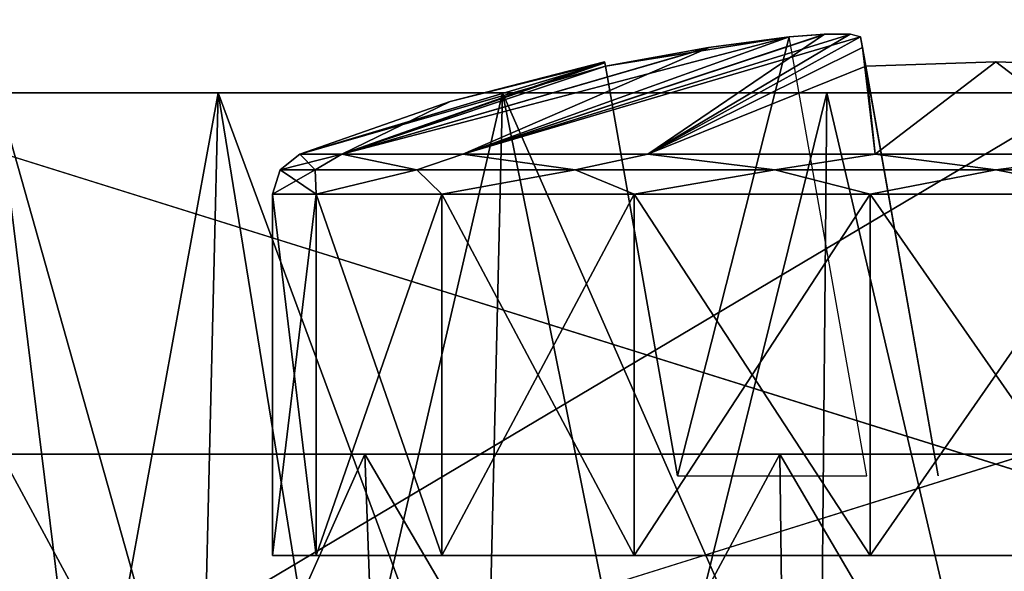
# Model space of a CAD drawing. Header units: millimetres. Extents: x -135 to 135, y -102 to 22.
# Tile 22 of 86: x -57 to -50, y -86 to -82. Entities that reach past the tile are written whole.
import ezdxf

# ---------------------------------------------------------------- set-up
doc = ezdxf.new("R2010")
doc.units = ezdxf.units.MM
doc.header["$LTSCALE"] = 65.185185
for name, color, linetype in [('1', 7, 'CONTINUOUS'), ('12', 7, 'CONTINUOUS'), ('13', 7, 'CONTINUOUS'), ('16', 7, 'CONTINUOUS'), ('19', 7, 'CONTINUOUS'), ('28', 7, 'CONTINUOUS'), ('3', 7, 'CONTINUOUS'), ('333', 7, 'CONTINUOUS'), ('334', 7, 'CONTINUOUS'), ('335', 7, 'CONTINUOUS'), ('338', 7, 'CONTINUOUS'), ('339', 7, 'CONTINUOUS'), ('340', 7, 'CONTINUOUS'), ('341', 7, 'CONTINUOUS'), ('342', 7, 'CONTINUOUS'), ('345', 7, 'CONTINUOUS'), ('346', 7, 'CONTINUOUS'), ('347', 7, 'CONTINUOUS'), ('350', 7, 'CONTINUOUS'), ('351', 7, 'CONTINUOUS'), ('352', 7, 'CONTINUOUS'), ('353', 7, 'CONTINUOUS'), ('37', 7, 'CONTINUOUS'), ('6', 7, 'CONTINUOUS'), ('9', 7, 'CONTINUOUS')]:
    doc.layers.add(name, color=color, linetype=linetype)

msp = doc.modelspace()

# ---------------------------------------------------------------- linework, layer by layer
at = {"layer": '1', "linetype": 'Continuous'}
for points in [[(99.1072, 12.5, -36.0223), (-98.0492, -84.0349, -32.6512), (-99.1072, 12.5, -36.0223), (99.1072, 12.5, -36.0223)], [(-97.4563, -84.3448, -32.6404), (-98.0492, -84.0349, -32.6512), (99.1072, 12.5, -36.0223), (-97.4563, -84.3448, -32.6404)], [(-96.9871, -84.6145, -32.631), (-97.4563, -84.3448, -32.6404), (99.1072, 12.5, -36.0223), (-96.9871, -84.6145, -32.631)], [(-96.8126, -84.7249, -32.6271), (-96.9871, -84.6145, -32.631), (99.1072, 12.5, -36.0223), (-96.8126, -84.7249, -32.6271)], [(-96.6034, -84.8671, -32.6222), (-96.8126, -84.7249, -32.6271), (99.1072, 12.5, -36.0223), (-96.6034, -84.8671, -32.6222)], [(-96.0971, -85.2732, -32.608), (-96.6034, -84.8671, -32.6222), (99.1072, 12.5, -36.0223), (-96.0971, -85.2732, -32.608)], [(-95.8075, -85.5627, -32.5979), (-96.0971, -85.2732, -32.608), (99.1072, 12.5, -36.0223), (-95.8075, -85.5627, -32.5979)], [(-95.6591, -85.7348, -32.5919), (-95.8075, -85.5627, -32.5979), (99.1072, 12.5, -36.0223), (-95.6591, -85.7348, -32.5919)], [(-95.1314, -86.5942, -32.5618), (-95.6591, -85.7348, -32.5919), (99.1072, 12.5, -36.0223), (-95.1314, -86.5942, -32.5618)], [(-95.0797, -86.7191, -32.5575), (-95.1314, -86.5942, -32.5618), (99.1072, 12.5, -36.0223), (-95.0797, -86.7191, -32.5575)], [(-94.856, -87.7473, -32.5216), (-95.0797, -86.7191, -32.5575), (99.1072, 12.5, -36.0223), (-94.856, -87.7473, -32.5216)], [(-94.7876, -89.0523, -32.476), (-94.856, -87.7473, -32.5216), (99.1072, 12.5, -36.0223), (-94.7876, -89.0523, -32.476)], [(-94.637, -89.53, -32.4593), (-94.7876, -89.0523, -32.476), (99.1072, 12.5, -36.0223), (-94.637, -89.53, -32.4593)], [(-94.2737, -89.8747, -32.4473), (-94.637, -89.53, -32.4593), (99.1072, 12.5, -36.0223), (-94.2737, -89.8747, -32.4473)], [(-93.789, -90, -32.4429), (-94.2737, -89.8747, -32.4473), (99.1072, 12.5, -36.0223), (-93.789, -90, -32.4429)], [(60.6689, -83.0698, -32.6849), (-93.789, -90, -32.4429), (99.1072, 12.5, -36.0223), (60.6689, -83.0698, -32.6849)], [(60.0626, -90, -32.4429), (-93.789, -90, -32.4429), (60.6689, -83.0698, -32.6849), (60.0626, -90, -32.4429)]]:
    msp.add_3dface(points, dxfattribs=at)
at = {"layer": '12', "linetype": 'Continuous'}
for points in [[(-54.3618, -85, -10.4489), (-56.876, -85, 12.0646), (-56.876, -85, -12.0646), (-54.3618, -85, -10.4489)], [(-54.3618, -85, 10.4489), (-56.876, -85, 12.0646), (-54.3618, -85, -10.4489), (-54.3618, -85, 10.4489)], [(-51.4943, -85, -9.6069), (-54.3618, -85, 10.4489), (-54.3618, -85, -10.4489), (-51.4943, -85, -9.6069)], [(-51.4943, -85, 9.6069), (-54.3618, -85, 10.4489), (-51.4943, -85, -9.6069), (-51.4943, -85, 9.6069)], [(-50.1442, -85, 4.7309), (-51.4943, -85, 9.6069), (-50.1442, -85, 3.2692), (-50.1442, -85, 4.7309)], [(-49.6442, -85, 6.1044), (-51.4943, -85, 9.6069), (-50.1442, -85, 4.7309), (-49.6442, -85, 6.1044)], [(-48.7046, -85, 7.224), (-51.4943, -85, 9.6069), (-49.6442, -85, 6.1044), (-48.7046, -85, 7.224)], [(-51.4943, -85, 9.6069), (-48.5057, -85, -9.6069), (-50.1442, -85, 3.2692), (-51.4943, -85, 9.6069)], [(-48.5057, -85, -9.6069), (-51.4943, -85, 9.6069), (-51.4943, -85, -9.6069), (-48.5057, -85, -9.6069)], [(-48.5057, -85, 9.6069), (-51.4943, -85, 9.6069), (-48.7046, -85, 7.224), (-48.5057, -85, 9.6069)], [(-50.1442, -85, 3.2692), (-48.5057, -85, -9.6069), (-49.6442, -85, 1.8957), (-50.1442, -85, 3.2692)]]:
    msp.add_3dface(points, dxfattribs=at)
at = {"layer": '13', "linetype": 'Continuous'}
for points in [[(-56.906, -82.5, -15.5618), (-55.3759, -82.5, 13.7959), (-55.3759, -82.5, -13.7959), (-56.906, -82.5, -15.5618)], [(-56.906, -82.5, 15.5618), (-55.3759, -82.5, 13.7959), (-56.906, -82.5, -15.5618), (-56.906, -82.5, 15.5618)], [(-55.3759, -82.5, 13.7959), (-53.4102, -82.5, 12.5327), (-55.3759, -82.5, -13.7959), (-55.3759, -82.5, 13.7959)], [(-55.3759, -82.5, -13.7959), (-53.4102, -82.5, 12.5327), (-53.4102, -82.5, -12.5327), (-55.3759, -82.5, -13.7959)], [(-53.4102, -82.5, 12.5327), (-51.1683, -82.5, 11.8744), (-53.4102, -82.5, -12.5327), (-53.4102, -82.5, 12.5327)], [(-53.4102, -82.5, -12.5327), (-51.1683, -82.5, 11.8744), (-51.1683, -82.5, -11.8744), (-53.4102, -82.5, -12.5327)], [(-51.1683, -82.5, -11.8744), (-51.1683, -82.5, 11.8744), (-50.2082, -82.5, 4), (-51.1683, -82.5, -11.8744)], [(-49.1765, -82.5, 1.2399), (-51.1683, -82.5, -11.8744), (-49.9418, -82.5, 2.5267), (-49.1765, -82.5, 1.2399)], [(-49.9418, -82.5, 2.5267), (-51.1683, -82.5, -11.8744), (-50.2082, -82.5, 4), (-49.9418, -82.5, 2.5267)], [(-48.8317, -82.5, -11.8744), (-51.1683, -82.5, -11.8744), (-49.1765, -82.5, 1.2399), (-48.8317, -82.5, -11.8744)], [(-51.1683, -82.5, 11.8744), (-48.8317, -82.5, 11.8744), (-50.2082, -82.5, 4), (-51.1683, -82.5, 11.8744)], [(-50.2082, -82.5, 4), (-48.8317, -82.5, 11.8744), (-49.9418, -82.5, 5.4733), (-50.2082, -82.5, 4)]]:
    msp.add_3dface(points, dxfattribs=at)
at = {"layer": '16', "linetype": 'Continuous'}
for points in [[(-56.5896, -90, -12.3952), (-58.8332, -85, -14.3233), (-58.4652, -90, -14.5598), (-56.5896, -90, -12.3952)], [(-56.876, -85, -12.0646), (-58.8332, -85, -14.3233), (-56.5896, -90, -12.3952), (-56.876, -85, -12.0646)], [(-54.1801, -90, -10.8468), (-56.876, -85, -12.0646), (-56.5896, -90, -12.3952), (-54.1801, -90, -10.8468)], [(-54.3618, -85, -10.4489), (-56.876, -85, -12.0646), (-54.1801, -90, -10.8468), (-54.3618, -85, -10.4489)], [(-51.4321, -90, -10.0399), (-54.3618, -85, -10.4489), (-54.1801, -90, -10.8468), (-51.4321, -90, -10.0399)], [(-51.4943, -85, -9.6069), (-54.3618, -85, -10.4489), (-51.4321, -90, -10.0399), (-51.4943, -85, -9.6069)], [(-48.5057, -85, -9.6069), (-51.4943, -85, -9.6069), (-48.5679, -90, -10.0399), (-48.5057, -85, -9.6069)], [(-48.5679, -90, -10.0399), (-51.4943, -85, -9.6069), (-51.4321, -90, -10.0399), (-48.5679, -90, -10.0399)]]:
    msp.add_3dface(points, dxfattribs=at)
at = {"layer": '19', "linetype": 'Continuous'}
for points in [[(-58.4652, -90, 14.5598), (-56.876, -85, 12.0646), (-56.5896, -90, 12.3952), (-58.4652, -90, 14.5598)], [(-56.876, -85, 12.0646), (-54.3618, -85, 10.4489), (-56.5896, -90, 12.3952), (-56.876, -85, 12.0646)], [(-56.5896, -90, 12.3952), (-54.3618, -85, 10.4489), (-54.1801, -90, 10.8468), (-56.5896, -90, 12.3952)], [(-54.3618, -85, 10.4489), (-51.4943, -85, 9.6069), (-54.1801, -90, 10.8468), (-54.3618, -85, 10.4489)], [(-54.1801, -90, 10.8468), (-51.4943, -85, 9.6069), (-51.4321, -90, 10.0399), (-54.1801, -90, 10.8468)], [(-51.4943, -85, 9.6069), (-48.5057, -85, 9.6069), (-51.4321, -90, 10.0399), (-51.4943, -85, 9.6069)], [(-51.4321, -90, 10.0399), (-48.5057, -85, 9.6069), (-48.5679, -90, 10.0399), (-51.4321, -90, 10.0399)]]:
    msp.add_3dface(points, dxfattribs=at)
at = {"layer": '28', "linetype": 'Continuous'}
for points in [[(-56.2875, -87.5, -15.4319), (-56.9247, -87.5, -16.4717), (-56.906, -82.5, -15.5618), (-56.2875, -87.5, -15.4319)], [(-56.2875, -87.5, -15.4319), (-56.906, -82.5, -15.5618), (-55.3759, -82.5, -13.7959), (-56.2875, -87.5, -15.4319)], [(-55.4955, -87.5, -14.5046), (-56.2875, -87.5, -15.4319), (-55.3759, -82.5, -13.7959), (-55.4955, -87.5, -14.5046)], [(-54.5681, -87.5, -13.7125), (-55.4955, -87.5, -14.5046), (-55.3759, -82.5, -13.7959), (-54.5681, -87.5, -13.7125)], [(-54.5681, -87.5, -13.7125), (-55.3759, -82.5, -13.7959), (-53.4102, -82.5, -12.5327), (-54.5681, -87.5, -13.7125)], [(-53.5283, -87.5, -13.0753), (-54.5681, -87.5, -13.7125), (-53.4102, -82.5, -12.5327), (-53.5283, -87.5, -13.0753)], [(-52.4016, -87.5, -12.6086), (-53.5283, -87.5, -13.0753), (-53.4102, -82.5, -12.5327), (-52.4016, -87.5, -12.6086)], [(-52.4016, -87.5, -12.6086), (-53.4102, -82.5, -12.5327), (-51.1683, -82.5, -11.8744), (-52.4016, -87.5, -12.6086)], [(-51.2158, -87.5, -12.324), (-52.4016, -87.5, -12.6086), (-51.1683, -82.5, -11.8744), (-51.2158, -87.5, -12.324)], [(-50, -87.5, -12.2283), (-51.2158, -87.5, -12.324), (-51.1683, -82.5, -11.8744), (-50, -87.5, -12.2283)], [(-50, -87.5, -12.2283), (-51.1683, -82.5, -11.8744), (-48.8317, -82.5, -11.8744), (-50, -87.5, -12.2283)], [(-48.7842, -87.5, -12.324), (-50, -87.5, -12.2283), (-48.8317, -82.5, -11.8744), (-48.7842, -87.5, -12.324)]]:
    msp.add_3dface(points, dxfattribs=at)
at = {"layer": '3', "linetype": 'Continuous'}
for points in [[(82.3653, -81.8945, 32.726), (-99.1072, 12.5, 36.0223), (81.7057, -82.5266, 32.7039), (82.3653, -81.8945, 32.726)], [(81.7057, -82.5266, 32.7039), (-99.1072, 12.5, 36.0223), (80.8863, -82.9309, 32.6898), (81.7057, -82.5266, 32.7039)], [(80.8863, -82.9309, 32.6898), (-99.1072, 12.5, 36.0223), (79.9841, -83.0698, 32.6849), (80.8863, -82.9309, 32.6898)], [(79.9841, -83.0698, 32.6849), (-99.1072, 12.5, 36.0223), (60.6689, -83.0698, 32.6849), (79.9841, -83.0698, 32.6849)], [(60.6689, -83.0698, 32.6849), (-99.1072, 12.5, 36.0223), (60.0626, -90, 32.4429), (60.6689, -83.0698, 32.6849)], [(60.0626, -90, 32.4429), (-99.1072, 12.5, 36.0223), (-93.789, -90, 32.4429), (60.0626, -90, 32.4429)]]:
    msp.add_3dface(points, dxfattribs=at)
at = {"layer": '333', "color": 253, "linetype": 'Continuous', "true_color": 0x999999}
for points in [[(-51.1846, -82.0931, -18.9958), (-51.428, -82.1126, -19.0644), (-53.6855, -82.923, -16.9075), (-51.1846, -82.0931, -18.9958)], [(-52.4055, -82.923, -15.8335), (-51.1846, -82.0931, -18.9958), (-53.6855, -82.923, -16.9075), (-52.4055, -82.923, -15.8335)], [(-51.428, -82.1126, -19.0644), (-51.9823, -82.1852, -19.0772), (-53.6855, -82.923, -16.9075), (-51.428, -82.1126, -19.0644)], [(-50.9356, -82.1126, -18.572), (-51.0068, -82.0929, -18.8198), (-52.4055, -82.923, -15.8335), (-50.9356, -82.1126, -18.572)], [(-51.0068, -82.0929, -18.8198), (-51.1846, -82.0931, -18.9958), (-52.4055, -82.923, -15.8335), (-51.0068, -82.0929, -18.8198)], [(-50.9227, -82.1856, -18.0152), (-50.9356, -82.1126, -18.572), (-52.4055, -82.923, -15.8335), (-50.9227, -82.1856, -18.0152)], [(-51.9823, -82.1852, -19.0772), (-52.6998, -82.3153, -19.1002), (-54.5209, -82.923, -18.3545), (-51.9823, -82.1852, -19.0772)], [(-53.6855, -82.923, -16.9075), (-51.9823, -82.1852, -19.0772), (-54.5209, -82.923, -18.3545), (-53.6855, -82.923, -16.9075)], [(-50.8354, -82.923, -15.2621), (-50.9227, -82.1856, -18.0152), (-52.4055, -82.923, -15.8335), (-50.8354, -82.923, -15.2621)], [(-50.8998, -82.3153, -17.3002), (-50.9227, -82.1856, -18.0152), (-50.8354, -82.923, -15.2621), (-50.8998, -82.3153, -17.3002)], [(-52.7052, -82.2846, -20), (-53.7717, -82.5592, -20), (-54.5209, -82.923, -18.3545), (-52.7052, -82.2846, -20)], [(-52.7039, -82.2923, -19.5484), (-52.7052, -82.2846, -20), (-54.5209, -82.923, -18.3545), (-52.7039, -82.2923, -19.5484)], [(-50, -82.2846, -17.2948), (-50.8998, -82.3153, -17.3002), (-50.8354, -82.923, -15.2621), (-50, -82.2846, -17.2948)], [(-49.1646, -82.923, -15.2621), (-50, -82.2846, -17.2948), (-50.8354, -82.923, -15.2621), (-49.1646, -82.923, -15.2621)], [(-49.1002, -82.3153, -17.3002), (-50, -82.2846, -17.2948), (-49.1646, -82.923, -15.2621), (-49.1002, -82.3153, -17.3002)], [(-52.6998, -82.3153, -19.1002), (-52.7039, -82.2923, -19.5484), (-54.5209, -82.923, -18.3545), (-52.6998, -82.3153, -19.1002)], [(-53.7717, -82.5592, -20), (-54.811, -82.923, -20), (-54.5209, -82.923, -18.3545), (-53.7717, -82.5592, -20)]]:
    msp.add_3dface(points, dxfattribs=at)
at = {"layer": '334', "color": 253, "linetype": 'Continuous', "true_color": 0x999999}
for points in [[(-55, -85.7, -20), (-54.6985, -83.2017, -21.7101), (-54.6985, -85.7, -21.7101), (-55, -85.7, -20)], [(-55, -83.2017, -20), (-54.6985, -83.2017, -21.7101), (-55, -85.7, -20), (-55, -83.2017, -20)], [(-54.6985, -83.2017, -21.7101), (-53.8302, -83.2017, -23.2139), (-54.6985, -85.7, -21.7101), (-54.6985, -83.2017, -21.7101)], [(-54.6985, -85.7, -21.7101), (-53.8302, -83.2017, -23.2139), (-53.8302, -85.7, -23.2139), (-54.6985, -85.7, -21.7101)], [(-53.8302, -85.7, -23.2139), (-52.5, -83.2017, -24.3301), (-52.5, -85.7, -24.3301), (-53.8302, -85.7, -23.2139)], [(-53.8302, -83.2017, -23.2139), (-52.5, -83.2017, -24.3301), (-53.8302, -85.7, -23.2139), (-53.8302, -83.2017, -23.2139)], [(-52.5, -85.7, -24.3301), (-50.8682, -83.2017, -24.924), (-50.8682, -85.7, -24.924), (-52.5, -85.7, -24.3301)], [(-52.5, -83.2017, -24.3301), (-50.8682, -83.2017, -24.924), (-52.5, -85.7, -24.3301), (-52.5, -83.2017, -24.3301)], [(-50.8682, -83.2017, -24.924), (-49.1318, -83.2017, -24.924), (-50.8682, -85.7, -24.924), (-50.8682, -83.2017, -24.924)], [(-50.8682, -85.7, -24.924), (-49.1318, -83.2017, -24.924), (-49.1318, -85.7, -24.924), (-50.8682, -85.7, -24.924)]]:
    msp.add_3dface(points, dxfattribs=at)
at = {"layer": '335', "color": 253, "linetype": 'Continuous', "true_color": 0x999999}
for points in [[(-54.5209, -82.923, -21.6455), (-51.428, -82.1126, -20.9356), (-53.6855, -82.923, -23.0925), (-54.5209, -82.923, -21.6455)], [(-51.9861, -82.1858, -20.9227), (-51.428, -82.1126, -20.9356), (-54.5209, -82.923, -21.6455), (-51.9861, -82.1858, -20.9227)], [(-51.428, -82.1126, -20.9356), (-51.1781, -82.0928, -21.0081), (-53.6855, -82.923, -23.0925), (-51.428, -82.1126, -20.9356)], [(-51.1781, -82.0928, -21.0081), (-51.0024, -82.0932, -21.1877), (-53.6855, -82.923, -23.0925), (-51.1781, -82.0928, -21.0081)], [(-51.0024, -82.0932, -21.1877), (-50.9356, -82.1126, -21.428), (-53.6855, -82.923, -23.0925), (-51.0024, -82.0932, -21.1877)], [(-53.6855, -82.923, -23.0925), (-50.9356, -82.1126, -21.428), (-52.4055, -82.923, -24.1665), (-53.6855, -82.923, -23.0925)], [(-50.9356, -82.1126, -21.428), (-50.9228, -82.1852, -21.9823), (-52.4055, -82.923, -24.1665), (-50.9356, -82.1126, -21.428)], [(-52.6998, -82.3153, -20.8998), (-51.9861, -82.1858, -20.9227), (-54.5209, -82.923, -21.6455), (-52.6998, -82.3153, -20.8998)], [(-50.9228, -82.1852, -21.9823), (-50.8998, -82.3153, -22.6998), (-52.4055, -82.923, -24.1665), (-50.9228, -82.1852, -21.9823)], [(-53.7717, -82.5592, -20), (-52.7052, -82.2846, -20), (-52.7039, -82.2923, -20.4519), (-53.7717, -82.5592, -20)], [(-50.8998, -82.3153, -22.6998), (-50, -82.2846, -22.7052), (-50.8354, -82.923, -24.7379), (-50.8998, -82.3153, -22.6998)], [(-50.8354, -82.923, -24.7379), (-50, -82.2846, -22.7052), (-49.1646, -82.923, -24.7379), (-50.8354, -82.923, -24.7379)], [(-50, -82.2846, -22.7052), (-49.1002, -82.3153, -22.6998), (-49.1646, -82.923, -24.7379), (-50, -82.2846, -22.7052)], [(-52.6998, -82.3153, -20.8998), (-54.811, -82.923, -20), (-52.7039, -82.2923, -20.4519), (-52.6998, -82.3153, -20.8998)], [(-54.811, -82.923, -20), (-53.7717, -82.5592, -20), (-52.7039, -82.2923, -20.4519), (-54.811, -82.923, -20)], [(-54.811, -82.923, -20), (-52.6998, -82.3153, -20.8998), (-54.5209, -82.923, -21.6455), (-54.811, -82.923, -20)], [(-52.4055, -82.923, -24.1665), (-50.8998, -82.3153, -22.6998), (-50.8354, -82.923, -24.7379), (-52.4055, -82.923, -24.1665)]]:
    msp.add_3dface(points, dxfattribs=at)
at = {"layer": '338', "color": 253, "linetype": 'Continuous', "true_color": 0x999999}
for points in [[(-50.4, -85.15, -19.1076), (-50.9356, -82.1126, -18.572), (-50.4, -85.15, -17.8), (-50.4, -85.15, -19.1076)], [(-50.9356, -82.1126, -18.572), (-50.8998, -82.3153, -17.3002), (-50.4, -85.15, -17.8), (-50.9356, -82.1126, -18.572)], [(-50.9356, -82.1126, -18.572), (-50.9227, -82.1856, -18.0152), (-50.8998, -82.3153, -17.3002), (-50.9356, -82.1126, -18.572)]]:
    msp.add_3dface(points, dxfattribs=at)
at = {"layer": '339', "color": 253, "linetype": 'Continuous', "true_color": 0x999999}
for points in [[(-52.7052, -82.2846, -20), (-52.7039, -82.2923, -19.5484), (-52.7039, -82.2923, -20.4519), (-52.7052, -82.2846, -20)], [(-52.6998, -82.3153, -19.1002), (-52.6998, -82.3153, -20.8998), (-52.7039, -82.2923, -20.4519), (-52.6998, -82.3153, -19.1002)], [(-52.7039, -82.2923, -19.5484), (-52.6998, -82.3153, -19.1002), (-52.7039, -82.2923, -20.4519), (-52.7039, -82.2923, -19.5484)], [(-52.6998, -82.3153, -20.8998), (-52.6998, -82.3153, -19.1002), (-52.2, -85.15, -19.6), (-52.6998, -82.3153, -20.8998)], [(-52.2, -85.15, -20.4), (-52.6998, -82.3153, -20.8998), (-52.2, -85.15, -19.6), (-52.2, -85.15, -20.4)]]:
    msp.add_3dface(points, dxfattribs=at)
at = {"layer": '340', "color": 253, "linetype": 'Continuous', "true_color": 0x999999}
for points in [[(-50.9228, -82.1852, -21.9823), (-50.9356, -82.1126, -21.428), (-50.4, -85.15, -20.8924), (-50.9228, -82.1852, -21.9823)], [(-50.8998, -82.3153, -22.6998), (-50.9228, -82.1852, -21.9823), (-50.4, -85.15, -20.8924), (-50.8998, -82.3153, -22.6998)], [(-50.4, -85.15, -22.2), (-50.8998, -82.3153, -22.6998), (-50.4, -85.15, -20.8924), (-50.4, -85.15, -22.2)]]:
    msp.add_3dface(points, dxfattribs=at)
at = {"layer": '341', "color": 253, "linetype": 'Continuous', "true_color": 0x999999}
for points in [[(-54.7061, -83.0333, -18.4709), (-54.811, -82.923, -20), (-54.9483, -83.0333, -20), (-54.7061, -83.0333, -18.4709)], [(-54.5209, -82.923, -18.3545), (-54.811, -82.923, -20), (-54.7061, -83.0333, -18.4709), (-54.5209, -82.923, -18.3545)], [(-54.0033, -83.0333, -17.0915), (-54.5209, -82.923, -18.3545), (-54.7061, -83.0333, -18.4709), (-54.0033, -83.0333, -17.0915)], [(-53.6855, -82.923, -16.9075), (-54.5209, -82.923, -18.3545), (-54.0033, -83.0333, -17.0915), (-53.6855, -82.923, -16.9075)], [(-52.9085, -83.0333, -15.9967), (-53.6855, -82.923, -16.9075), (-54.0033, -83.0333, -17.0915), (-52.9085, -83.0333, -15.9967)], [(-52.4055, -82.923, -15.8335), (-53.6855, -82.923, -16.9075), (-52.9085, -83.0333, -15.9967), (-52.4055, -82.923, -15.8335)], [(-51.5291, -83.0333, -15.2939), (-52.4055, -82.923, -15.8335), (-52.9085, -83.0333, -15.9967), (-51.5291, -83.0333, -15.2939)], [(-50.8354, -82.923, -15.2621), (-52.4055, -82.923, -15.8335), (-51.5291, -83.0333, -15.2939), (-50.8354, -82.923, -15.2621)], [(-50, -83.0333, -15.0517), (-50.8354, -82.923, -15.2621), (-51.5291, -83.0333, -15.2939), (-50, -83.0333, -15.0517)], [(-49.1646, -82.923, -15.2621), (-50.8354, -82.923, -15.2621), (-50, -83.0333, -15.0517), (-49.1646, -82.923, -15.2621)], [(-48.4709, -83.0333, -15.2939), (-49.1646, -82.923, -15.2621), (-50, -83.0333, -15.0517), (-48.4709, -83.0333, -15.2939)], [(-54.9483, -83.0333, -20), (-55, -83.2017, -20), (-54.6985, -83.2017, -18.2899), (-54.9483, -83.0333, -20)], [(-54.7061, -83.0333, -18.4709), (-54.9483, -83.0333, -20), (-54.6985, -83.2017, -18.2899), (-54.7061, -83.0333, -18.4709)], [(-54.0033, -83.0333, -17.0915), (-54.7061, -83.0333, -18.4709), (-54.6985, -83.2017, -18.2899), (-54.0033, -83.0333, -17.0915)], [(-53.8302, -83.2017, -16.7861), (-54.0033, -83.0333, -17.0915), (-54.6985, -83.2017, -18.2899), (-53.8302, -83.2017, -16.7861)], [(-52.9085, -83.0333, -15.9967), (-54.0033, -83.0333, -17.0915), (-53.8302, -83.2017, -16.7861), (-52.9085, -83.0333, -15.9967)], [(-52.5, -83.2017, -15.6699), (-52.9085, -83.0333, -15.9967), (-53.8302, -83.2017, -16.7861), (-52.5, -83.2017, -15.6699)], [(-51.5291, -83.0333, -15.2939), (-52.9085, -83.0333, -15.9967), (-52.5, -83.2017, -15.6699), (-51.5291, -83.0333, -15.2939)], [(-50.8682, -83.2017, -15.076), (-51.5291, -83.0333, -15.2939), (-52.5, -83.2017, -15.6699), (-50.8682, -83.2017, -15.076)], [(-50, -83.0333, -15.0517), (-51.5291, -83.0333, -15.2939), (-50.8682, -83.2017, -15.076), (-50, -83.0333, -15.0517)], [(-49.1318, -83.2017, -15.076), (-50, -83.0333, -15.0517), (-50.8682, -83.2017, -15.076), (-49.1318, -83.2017, -15.076)], [(-48.4709, -83.0333, -15.2939), (-50, -83.0333, -15.0517), (-49.1318, -83.2017, -15.076), (-48.4709, -83.0333, -15.2939)]]:
    msp.add_3dface(points, dxfattribs=at)
at = {"layer": '342', "color": 253, "linetype": 'Continuous', "true_color": 0x999999}
for points in [[(-54.811, -82.923, -20), (-54.5209, -82.923, -21.6455), (-54.9483, -83.0333, -20), (-54.811, -82.923, -20)], [(-54.9483, -83.0333, -20), (-54.5209, -82.923, -21.6455), (-54.7061, -83.0333, -21.5291), (-54.9483, -83.0333, -20)], [(-54.7061, -83.0333, -21.5291), (-54.5209, -82.923, -21.6455), (-54.0033, -83.0333, -22.9085), (-54.7061, -83.0333, -21.5291)], [(-54.5209, -82.923, -21.6455), (-53.6855, -82.923, -23.0925), (-54.0033, -83.0333, -22.9085), (-54.5209, -82.923, -21.6455)], [(-54.0033, -83.0333, -22.9085), (-53.6855, -82.923, -23.0925), (-52.9085, -83.0333, -24.0033), (-54.0033, -83.0333, -22.9085)], [(-53.6855, -82.923, -23.0925), (-52.4055, -82.923, -24.1665), (-52.9085, -83.0333, -24.0033), (-53.6855, -82.923, -23.0925)], [(-52.9085, -83.0333, -24.0033), (-52.4055, -82.923, -24.1665), (-51.5291, -83.0333, -24.7061), (-52.9085, -83.0333, -24.0033)], [(-52.4055, -82.923, -24.1665), (-50.8354, -82.923, -24.7379), (-51.5291, -83.0333, -24.7061), (-52.4055, -82.923, -24.1665)], [(-51.5291, -83.0333, -24.7061), (-50.8354, -82.923, -24.7379), (-50, -83.0333, -24.9483), (-51.5291, -83.0333, -24.7061)], [(-50.8354, -82.923, -24.7379), (-49.1646, -82.923, -24.7379), (-50, -83.0333, -24.9483), (-50.8354, -82.923, -24.7379)], [(-50, -83.0333, -24.9483), (-49.1646, -82.923, -24.7379), (-48.4709, -83.0333, -24.7061), (-50, -83.0333, -24.9483)], [(-54.6985, -83.2017, -21.7101), (-55, -83.2017, -20), (-54.7061, -83.0333, -21.5291), (-54.6985, -83.2017, -21.7101)], [(-55, -83.2017, -20), (-54.9483, -83.0333, -20), (-54.7061, -83.0333, -21.5291), (-55, -83.2017, -20)], [(-54.6985, -83.2017, -21.7101), (-54.7061, -83.0333, -21.5291), (-54.0033, -83.0333, -22.9085), (-54.6985, -83.2017, -21.7101)], [(-53.8302, -83.2017, -23.2139), (-54.6985, -83.2017, -21.7101), (-54.0033, -83.0333, -22.9085), (-53.8302, -83.2017, -23.2139)], [(-53.8302, -83.2017, -23.2139), (-54.0033, -83.0333, -22.9085), (-52.9085, -83.0333, -24.0033), (-53.8302, -83.2017, -23.2139)], [(-52.5, -83.2017, -24.3301), (-53.8302, -83.2017, -23.2139), (-52.9085, -83.0333, -24.0033), (-52.5, -83.2017, -24.3301)], [(-52.5, -83.2017, -24.3301), (-52.9085, -83.0333, -24.0033), (-51.5291, -83.0333, -24.7061), (-52.5, -83.2017, -24.3301)], [(-50.8682, -83.2017, -24.924), (-52.5, -83.2017, -24.3301), (-51.5291, -83.0333, -24.7061), (-50.8682, -83.2017, -24.924)], [(-50.8682, -83.2017, -24.924), (-51.5291, -83.0333, -24.7061), (-50, -83.0333, -24.9483), (-50.8682, -83.2017, -24.924)], [(-49.1318, -83.2017, -24.924), (-50.8682, -83.2017, -24.924), (-50, -83.0333, -24.9483), (-49.1318, -83.2017, -24.924)], [(-49.1318, -83.2017, -24.924), (-50, -83.0333, -24.9483), (-48.4709, -83.0333, -24.7061), (-49.1318, -83.2017, -24.924)]]:
    msp.add_3dface(points, dxfattribs=at)
at = {"layer": '345', "color": 253, "linetype": 'Continuous', "true_color": 0x999999}
for points in [[(-55, -83.2017, 20), (-55, -85.7, 20), (-54.6985, -85.7, 21.7101), (-55, -83.2017, 20)], [(-54.6985, -83.2017, 21.7101), (-55, -83.2017, 20), (-54.6985, -85.7, 21.7101), (-54.6985, -83.2017, 21.7101)], [(-53.8302, -85.7, 23.2139), (-54.6985, -83.2017, 21.7101), (-54.6985, -85.7, 21.7101), (-53.8302, -85.7, 23.2139)], [(-53.8302, -83.2017, 23.2139), (-54.6985, -83.2017, 21.7101), (-53.8302, -85.7, 23.2139), (-53.8302, -83.2017, 23.2139)], [(-52.5, -85.7, 24.3301), (-53.8302, -83.2017, 23.2139), (-53.8302, -85.7, 23.2139), (-52.5, -85.7, 24.3301)], [(-52.5, -83.2017, 24.3301), (-53.8302, -83.2017, 23.2139), (-52.5, -85.7, 24.3301), (-52.5, -83.2017, 24.3301)], [(-50.8682, -85.7, 24.924), (-52.5, -83.2017, 24.3301), (-52.5, -85.7, 24.3301), (-50.8682, -85.7, 24.924)], [(-50.8682, -83.2017, 24.924), (-52.5, -83.2017, 24.3301), (-50.8682, -85.7, 24.924), (-50.8682, -83.2017, 24.924)], [(-49.1318, -85.7, 24.924), (-50.8682, -83.2017, 24.924), (-50.8682, -85.7, 24.924), (-49.1318, -85.7, 24.924)], [(-49.1318, -83.2017, 24.924), (-50.8682, -83.2017, 24.924), (-49.1318, -85.7, 24.924), (-49.1318, -83.2017, 24.924)]]:
    msp.add_3dface(points, dxfattribs=at)
at = {"layer": '346', "color": 253, "linetype": 'Continuous', "true_color": 0x999999}
for points in [[(-51.1846, -82.0931, 21.0042), (-51.428, -82.1126, 20.9356), (-53.6855, -82.923, 23.0925), (-51.1846, -82.0931, 21.0042)], [(-52.4055, -82.923, 24.1665), (-51.1846, -82.0931, 21.0042), (-53.6855, -82.923, 23.0925), (-52.4055, -82.923, 24.1665)], [(-51.428, -82.1126, 20.9356), (-51.9823, -82.1852, 20.9228), (-53.6855, -82.923, 23.0925), (-51.428, -82.1126, 20.9356)], [(-50.9356, -82.1126, 21.428), (-51.0068, -82.0929, 21.1802), (-52.4055, -82.923, 24.1665), (-50.9356, -82.1126, 21.428)], [(-51.0068, -82.0929, 21.1802), (-51.1846, -82.0931, 21.0042), (-52.4055, -82.923, 24.1665), (-51.0068, -82.0929, 21.1802)], [(-50.9227, -82.1856, 21.9848), (-50.9356, -82.1126, 21.428), (-52.4055, -82.923, 24.1665), (-50.9227, -82.1856, 21.9848)], [(-51.9823, -82.1852, 20.9228), (-52.6998, -82.3153, 20.8998), (-54.5209, -82.923, 21.6455), (-51.9823, -82.1852, 20.9228)], [(-53.6855, -82.923, 23.0925), (-51.9823, -82.1852, 20.9228), (-54.5209, -82.923, 21.6455), (-53.6855, -82.923, 23.0925)], [(-50.8354, -82.923, 24.7379), (-50.9227, -82.1856, 21.9848), (-52.4055, -82.923, 24.1665), (-50.8354, -82.923, 24.7379)], [(-50.8998, -82.3153, 22.6998), (-50.9227, -82.1856, 21.9848), (-50.8354, -82.923, 24.7379), (-50.8998, -82.3153, 22.6998)], [(-52.7039, -82.2923, 20.4516), (-52.7052, -82.2846, 20), (-54.5209, -82.923, 21.6455), (-52.7039, -82.2923, 20.4516)], [(-52.7052, -82.2846, 20), (-53.7717, -82.5592, 20), (-54.5209, -82.923, 21.6455), (-52.7052, -82.2846, 20)], [(-50, -82.2846, 22.7052), (-50.8998, -82.3153, 22.6998), (-50.8354, -82.923, 24.7379), (-50, -82.2846, 22.7052)], [(-49.1646, -82.923, 24.7379), (-50, -82.2846, 22.7052), (-50.8354, -82.923, 24.7379), (-49.1646, -82.923, 24.7379)], [(-49.1002, -82.3153, 22.6998), (-50, -82.2846, 22.7052), (-49.1646, -82.923, 24.7379), (-49.1002, -82.3153, 22.6998)], [(-52.6998, -82.3153, 20.8998), (-52.7039, -82.2923, 20.4516), (-54.5209, -82.923, 21.6455), (-52.6998, -82.3153, 20.8998)], [(-53.7717, -82.5592, 20), (-54.811, -82.923, 20), (-54.5209, -82.923, 21.6455), (-53.7717, -82.5592, 20)]]:
    msp.add_3dface(points, dxfattribs=at)
at = {"layer": '347', "color": 253, "linetype": 'Continuous', "true_color": 0x999999}
for points in [[(-54.5209, -82.923, 18.3545), (-51.428, -82.1126, 19.0644), (-53.6855, -82.923, 16.9075), (-54.5209, -82.923, 18.3545)], [(-51.9861, -82.1858, 19.0773), (-51.428, -82.1126, 19.0644), (-54.5209, -82.923, 18.3545), (-51.9861, -82.1858, 19.0773)], [(-51.428, -82.1126, 19.0644), (-51.1781, -82.0928, 18.9919), (-53.6855, -82.923, 16.9075), (-51.428, -82.1126, 19.0644)], [(-51.1781, -82.0928, 18.9919), (-51.0024, -82.0932, 18.8123), (-53.6855, -82.923, 16.9075), (-51.1781, -82.0928, 18.9919)], [(-51.0024, -82.0932, 18.8123), (-50.9356, -82.1126, 18.572), (-53.6855, -82.923, 16.9075), (-51.0024, -82.0932, 18.8123)], [(-53.6855, -82.923, 16.9075), (-50.9356, -82.1126, 18.572), (-52.4055, -82.923, 15.8335), (-53.6855, -82.923, 16.9075)], [(-50.9356, -82.1126, 18.572), (-50.9228, -82.1852, 18.0177), (-52.4055, -82.923, 15.8335), (-50.9356, -82.1126, 18.572)], [(-52.6998, -82.3153, 19.1002), (-51.9861, -82.1858, 19.0773), (-54.5209, -82.923, 18.3545), (-52.6998, -82.3153, 19.1002)], [(-50.9228, -82.1852, 18.0177), (-50.8998, -82.3153, 17.3002), (-52.4055, -82.923, 15.8335), (-50.9228, -82.1852, 18.0177)], [(-53.7717, -82.5592, 20), (-52.7052, -82.2846, 20), (-52.7039, -82.2923, 19.5482), (-53.7717, -82.5592, 20)], [(-50.8998, -82.3153, 17.3002), (-50, -82.2846, 17.2948), (-50.8354, -82.923, 15.2621), (-50.8998, -82.3153, 17.3002)], [(-50.8354, -82.923, 15.2621), (-50, -82.2846, 17.2948), (-49.1646, -82.923, 15.2621), (-50.8354, -82.923, 15.2621)], [(-50, -82.2846, 17.2948), (-49.1002, -82.3153, 17.3002), (-49.1646, -82.923, 15.2621), (-50, -82.2846, 17.2948)], [(-54.811, -82.923, 20), (-53.7717, -82.5592, 20), (-52.7039, -82.2923, 19.5482), (-54.811, -82.923, 20)], [(-52.6998, -82.3153, 19.1002), (-54.811, -82.923, 20), (-52.7039, -82.2923, 19.5482), (-52.6998, -82.3153, 19.1002)], [(-54.811, -82.923, 20), (-52.6998, -82.3153, 19.1002), (-54.5209, -82.923, 18.3545), (-54.811, -82.923, 20)], [(-52.4055, -82.923, 15.8335), (-50.8998, -82.3153, 17.3002), (-50.8354, -82.923, 15.2621), (-52.4055, -82.923, 15.8335)]]:
    msp.add_3dface(points, dxfattribs=at)
at = {"layer": '350', "color": 253, "linetype": 'Continuous', "true_color": 0x999999}
for points in [[(-50.4, -85.15, 20.8924), (-50.9356, -82.1126, 21.428), (-50.4, -85.15, 22.2), (-50.4, -85.15, 20.8924)], [(-50.9356, -82.1126, 21.428), (-50.8998, -82.3153, 22.6998), (-50.4, -85.15, 22.2), (-50.9356, -82.1126, 21.428)], [(-50.9356, -82.1126, 21.428), (-50.9227, -82.1856, 21.9848), (-50.8998, -82.3153, 22.6998), (-50.9356, -82.1126, 21.428)]]:
    msp.add_3dface(points, dxfattribs=at)
at = {"layer": '351', "color": 253, "linetype": 'Continuous', "true_color": 0x999999}
for points in [[(-51.428, -82.1126, 19.0644), (-51.9861, -82.1858, 19.0773), (-52.6998, -82.3153, 19.1002), (-51.428, -82.1126, 19.0644)], [(-51.428, -82.1126, 19.0644), (-52.6998, -82.3153, 19.1002), (-52.2, -85.15, 19.6), (-51.428, -82.1126, 19.0644)], [(-50.8924, -85.15, 19.6), (-51.428, -82.1126, 19.0644), (-52.2, -85.15, 19.6), (-50.8924, -85.15, 19.6)]]:
    msp.add_3dface(points, dxfattribs=at)
at = {"layer": '352', "color": 253, "linetype": 'Continuous', "true_color": 0x999999}
for points in [[(-50.9228, -82.1852, 18.0177), (-50.9356, -82.1126, 18.572), (-50.4, -85.15, 19.1076), (-50.9228, -82.1852, 18.0177)], [(-50.8998, -82.3153, 17.3002), (-50.9228, -82.1852, 18.0177), (-50.4, -85.15, 19.1076), (-50.8998, -82.3153, 17.3002)], [(-50.4, -85.15, 17.8), (-50.8998, -82.3153, 17.3002), (-50.4, -85.15, 19.1076), (-50.4, -85.15, 17.8)]]:
    msp.add_3dface(points, dxfattribs=at)
at = {"layer": '353', "color": 253, "linetype": 'Continuous', "true_color": 0x999999}
for points in [[(-54.7061, -83.0333, 21.5291), (-54.811, -82.923, 20), (-54.9483, -83.0333, 20), (-54.7061, -83.0333, 21.5291)], [(-54.5209, -82.923, 21.6455), (-54.811, -82.923, 20), (-54.7061, -83.0333, 21.5291), (-54.5209, -82.923, 21.6455)], [(-54.0033, -83.0333, 22.9085), (-54.5209, -82.923, 21.6455), (-54.7061, -83.0333, 21.5291), (-54.0033, -83.0333, 22.9085)], [(-53.6855, -82.923, 23.0925), (-54.5209, -82.923, 21.6455), (-54.0033, -83.0333, 22.9085), (-53.6855, -82.923, 23.0925)], [(-52.9085, -83.0333, 24.0033), (-53.6855, -82.923, 23.0925), (-54.0033, -83.0333, 22.9085), (-52.9085, -83.0333, 24.0033)], [(-52.4055, -82.923, 24.1665), (-53.6855, -82.923, 23.0925), (-52.9085, -83.0333, 24.0033), (-52.4055, -82.923, 24.1665)], [(-51.5291, -83.0333, 24.7061), (-52.4055, -82.923, 24.1665), (-52.9085, -83.0333, 24.0033), (-51.5291, -83.0333, 24.7061)], [(-50.8354, -82.923, 24.7379), (-52.4055, -82.923, 24.1665), (-51.5291, -83.0333, 24.7061), (-50.8354, -82.923, 24.7379)], [(-50, -83.0333, 24.9483), (-50.8354, -82.923, 24.7379), (-51.5291, -83.0333, 24.7061), (-50, -83.0333, 24.9483)], [(-49.1646, -82.923, 24.7379), (-50.8354, -82.923, 24.7379), (-50, -83.0333, 24.9483), (-49.1646, -82.923, 24.7379)], [(-48.4709, -83.0333, 24.7061), (-49.1646, -82.923, 24.7379), (-50, -83.0333, 24.9483), (-48.4709, -83.0333, 24.7061)], [(-55, -83.2017, 20), (-54.6985, -83.2017, 21.7101), (-54.9483, -83.0333, 20), (-55, -83.2017, 20)], [(-54.6985, -83.2017, 21.7101), (-54.7061, -83.0333, 21.5291), (-54.9483, -83.0333, 20), (-54.6985, -83.2017, 21.7101)], [(-54.6985, -83.2017, 21.7101), (-54.0033, -83.0333, 22.9085), (-54.7061, -83.0333, 21.5291), (-54.6985, -83.2017, 21.7101)], [(-54.6985, -83.2017, 21.7101), (-53.8302, -83.2017, 23.2139), (-54.0033, -83.0333, 22.9085), (-54.6985, -83.2017, 21.7101)], [(-53.8302, -83.2017, 23.2139), (-52.9085, -83.0333, 24.0033), (-54.0033, -83.0333, 22.9085), (-53.8302, -83.2017, 23.2139)], [(-53.8302, -83.2017, 23.2139), (-52.5, -83.2017, 24.3301), (-52.9085, -83.0333, 24.0033), (-53.8302, -83.2017, 23.2139)], [(-52.5, -83.2017, 24.3301), (-51.5291, -83.0333, 24.7061), (-52.9085, -83.0333, 24.0033), (-52.5, -83.2017, 24.3301)], [(-52.5, -83.2017, 24.3301), (-50.8682, -83.2017, 24.924), (-51.5291, -83.0333, 24.7061), (-52.5, -83.2017, 24.3301)], [(-50.8682, -83.2017, 24.924), (-50, -83.0333, 24.9483), (-51.5291, -83.0333, 24.7061), (-50.8682, -83.2017, 24.924)], [(-50.8682, -83.2017, 24.924), (-49.1318, -83.2017, 24.924), (-50, -83.0333, 24.9483), (-50.8682, -83.2017, 24.924)], [(-49.1318, -83.2017, 24.924), (-48.4709, -83.0333, 24.7061), (-50, -83.0333, 24.9483), (-49.1318, -83.2017, 24.924)]]:
    msp.add_3dface(points, dxfattribs=at)
at = {"layer": '37', "linetype": 'Continuous'}
for points in [[(-56.9247, -87.5, 16.4717), (-56.2875, -87.5, 15.4319), (-56.906, -82.5, 15.5618), (-56.9247, -87.5, 16.4717)], [(-55.4955, -87.5, 14.5046), (-55.3759, -82.5, 13.7959), (-56.906, -82.5, 15.5618), (-55.4955, -87.5, 14.5046)], [(-56.2875, -87.5, 15.4319), (-55.4955, -87.5, 14.5046), (-56.906, -82.5, 15.5618), (-56.2875, -87.5, 15.4319)], [(-55.4955, -87.5, 14.5046), (-54.5681, -87.5, 13.7125), (-55.3759, -82.5, 13.7959), (-55.4955, -87.5, 14.5046)], [(-54.5681, -87.5, 13.7125), (-53.5283, -87.5, 13.0753), (-55.3759, -82.5, 13.7959), (-54.5681, -87.5, 13.7125)], [(-53.5283, -87.5, 13.0753), (-53.4102, -82.5, 12.5327), (-55.3759, -82.5, 13.7959), (-53.5283, -87.5, 13.0753)], [(-53.5283, -87.5, 13.0753), (-52.4016, -87.5, 12.6086), (-53.4102, -82.5, 12.5327), (-53.5283, -87.5, 13.0753)], [(-51.2158, -87.5, 12.324), (-51.1683, -82.5, 11.8744), (-53.4102, -82.5, 12.5327), (-51.2158, -87.5, 12.324)], [(-52.4016, -87.5, 12.6086), (-51.2158, -87.5, 12.324), (-53.4102, -82.5, 12.5327), (-52.4016, -87.5, 12.6086)], [(-51.2158, -87.5, 12.324), (-50, -87.5, 12.2283), (-51.1683, -82.5, 11.8744), (-51.2158, -87.5, 12.324)], [(-50, -87.5, 12.2283), (-48.8317, -82.5, 11.8744), (-51.1683, -82.5, 11.8744), (-50, -87.5, 12.2283)], [(-50, -87.5, 12.2283), (-48.7842, -87.5, 12.324), (-48.8317, -82.5, 11.8744), (-50, -87.5, 12.2283)]]:
    msp.add_3dface(points, dxfattribs=at)
at = {"layer": '6', "linetype": 'Continuous'}
for points in [[(-58.2092, -82.5, -30.2033), (-42.2283, -87.5, -30.0287), (-114.6096, 15, -33.6081), (-58.2092, -82.5, -30.2033)], [(-42.2283, -87.5, -30.0287), (-41.7908, -82.5, -30.2033), (-114.6096, 15, -33.6081), (-42.2283, -87.5, -30.0287)], [(80.9741, -82.2956, -30.2104), (81.8023, -81.7158, -30.2307), (-114.6096, 15, -33.6081), (80.9741, -82.2956, -30.2104)], [(79.9841, -82.5, -30.2033), (80.9741, -82.2956, -30.2104), (-114.6096, 15, -33.6081), (79.9841, -82.5, -30.2033)], [(58.2092, -82.5, -30.2033), (79.9841, -82.5, -30.2033), (-114.6096, 15, -33.6081), (58.2092, -82.5, -30.2033)], [(-41.7908, -82.5, -30.2033), (41.7908, -82.5, -30.2033), (-114.6096, 15, -33.6081), (-41.7908, -82.5, -30.2033)], [(41.7908, -82.5, -30.2033), (57.7717, -87.5, -30.0287), (-114.6096, 15, -33.6081), (41.7908, -82.5, -30.2033)], [(57.7717, -87.5, -30.0287), (58.2092, -82.5, -30.2033), (-114.6096, 15, -33.6081), (57.7717, -87.5, -30.0287)], [(-57.7717, -87.5, -30.0287), (-42.2283, -87.5, -30.0287), (-58.2092, -82.5, -30.2033), (-57.7717, -87.5, -30.0287)]]:
    msp.add_3dface(points, dxfattribs=at)
at = {"layer": '9', "linetype": 'Continuous'}
for points in [[(-111.2048, -82.5, 30.2033), (-114.6096, 15, 33.6081), (114.6096, 15, 33.6081), (-111.2048, -82.5, 30.2033)], [(-58.2092, -82.5, 30.2033), (-111.2048, -82.5, 30.2033), (114.6096, 15, 33.6081), (-58.2092, -82.5, 30.2033)], [(-57.7717, -87.5, 30.0287), (-58.2092, -82.5, 30.2033), (114.6096, 15, 33.6081), (-57.7717, -87.5, 30.0287)], [(-41.7908, -82.5, 30.2033), (-57.7717, -87.5, 30.0287), (114.6096, 15, 33.6081), (-41.7908, -82.5, 30.2033)], [(-42.2283, -87.5, 30.0287), (-57.7717, -87.5, 30.0287), (-41.7908, -82.5, 30.2033), (-42.2283, -87.5, 30.0287)]]:
    msp.add_3dface(points, dxfattribs=at)

doc.saveas('drawing.dxf')
